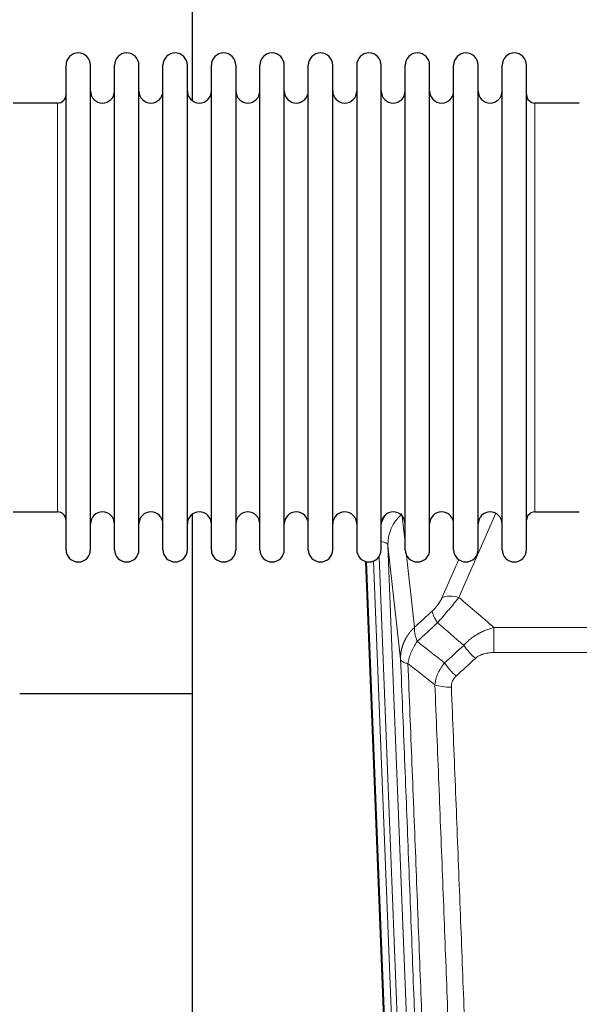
# Model space of a CAD drawing. Header units: inches. Extents: x 0 to 29700, y -16 to 21000.
# Tile 15 of 212: x 3922 to 4155, y 7309 to 7719. Entities that reach past the tile are written whole.
import ezdxf

# ---------------------------------------------------------------- set-up
doc = ezdxf.new("R2010")
doc.units = ezdxf.units.IN
doc.layers.add('254', color=7, linetype='Continuous', true_color=0xffffff)

msp = doc.modelspace()

# ---------------------------------------------------------------- linework, layer by layer
at = {"layer": '254', "color": 2, "linetype": 'Continuous', "lineweight": 25}
for p, q in [((3993.745, 7723.555), (3993.745, 7685.31)), ((3941.085, 7688.705), (3941.085, 7700.106)), ((3951.285, 7688.705), (3951.285, 7700.106)), ((3961.285, 7688.705), (3961.285, 7700.106)), ((3971.485, 7688.705), (3971.485, 7700.106)), ((3981.485, 7688.705), (3981.485, 7700.106)), ((3991.685, 7688.705), (3991.685, 7700.106)), ((4001.685, 7688.705), (4001.685, 7700.106)), ((4011.885, 7700.106), (4011.885, 7688.705)), ((4021.885, 7688.705), (4021.885, 7700.106)), ((4032.085, 7688.705), (4032.085, 7700.106)), ((4042.085, 7498.306), (4042.085, 7700.106)), ((4052.285, 7498.306), (4052.285, 7700.106)), ((4062.285, 7700.106), (4062.285, 7498.306)), ((4072.485, 7498.306), (4072.485, 7700.106)), ((4082.485, 7498.306), (4082.485, 7700.106)), ((4092.685, 7498.306), (4092.685, 7700.106)), ((4102.685, 7498.306), (4102.685, 7700.106)), ((4112.885, 7498.306), (4112.885, 7700.106)), ((4122.885, 7498.306), (4122.885, 7700.106)), ((4133.085, 7498.306), (4133.085, 7700.106)), ((3941.085, 7498.306), (3941.085, 7688.705)), ((3951.285, 7498.306), (3951.285, 7688.705)), ((3961.285, 7498.306), (3961.285, 7688.705)), ((3971.485, 7498.306), (3971.485, 7688.705)), ((3981.485, 7498.306), (3981.485, 7688.705)), ((3991.685, 7498.306), (3991.685, 7688.705)), ((4001.685, 7498.306), (4001.685, 7688.705)), ((4011.885, 7688.705), (4011.885, 7498.306)), ((4021.885, 7498.306), (4021.885, 7688.705)), ((4032.085, 7498.306), (4032.085, 7688.705)), ((3937.585, 7684.356), (3919.085, 7684.356)), ((4155.085, 7684.356), (4136.585, 7684.356)), ((3919.085, 7514.056), (3937.585, 7514.056)), ((4136.585, 7514.056), (4155.085, 7514.056)), ((3993.745, 7513.097), (3993.745, 7286.296)), ((4078.68, 7174.002), (4066.107, 7493.365)), ((3993.777, 7438.331), (3921.796, 7438.331))]:
    msp.add_line(p, q, dxfattribs=at)
at = {"layer": '254', "color": 110, "linetype": 'Continuous', "lineweight": 13}
for p, q in [((3937.585, 7674.735), (3937.585, 7684.356)), ((4136.585, 7514.056), (4136.585, 7684.356)), ((3937.585, 7514.056), (3937.585, 7674.735)), ((4081.257, 7512.337), (4082.485, 7501.25)), ((4120.252, 7513.46), (4104.872, 7478.429)), ((4075.321, 7500.083), (4088.387, 7168.19)), ((4080.569, 7452.677), (4075.321, 7500.083)), ((4079.054, 7170.744), (4066.355, 7493.307)), ((4069.29, 7493.575), (4082.048, 7169.524)), ((4071.577, 7495.399), (4084.395, 7169.816)), ((4083.074, 7495.926), (4086.383, 7466.029)), ((4097.81, 7478.279), (4104.79, 7494.177)), ((4119.498, 7465.909), (4352.671, 7465.909)), ((4119.498, 7455.478), (4119.498, 7465.909)), ((4352.671, 7455.478), (4119.498, 7455.478))]:
    msp.add_line(p, q, dxfattribs=at)
at = {"layer": '254', "color": 2, "linetype": 'Continuous', "lineweight": 25}
for centre, radius, start, end in [((3946.185, 7700.106), 5.1, 0, 180), ((3966.385, 7700.106), 5.1, 0, 180), ((3986.585, 7700.106), 5.1, 0, 180), ((4006.785, 7700.106), 5.1, 0, 180), ((4026.985, 7700.106), 5.1, 0, 180), ((4047.185, 7700.106), 5.1, 0, 180), ((4067.385, 7700.106), 5.1, 0, 180), ((4087.585, 7700.106), 5.1, 0, 180), ((4107.785, 7700.106), 5.1, 0, 180), ((4127.985, 7700.106), 5.1, 0, 180), ((3937.585, 7687.856), 3.5, 270, 0), ((3956.285, 7689.356), 5, 180, 0), ((3976.485, 7689.356), 5, 180, 0), ((3996.685, 7689.356), 5, 180, 0), ((4016.885, 7689.356), 5, 180, 0), ((4037.085, 7689.356), 5, 180, 0), ((4057.285, 7689.356), 5, 180, 0), ((4077.485, 7689.356), 5, 180, 0), ((4097.685, 7689.356), 5, 180, 0), ((4117.885, 7689.356), 5, 180, 0), ((4136.585, 7687.856), 3.5, 180, 270), ((3937.585, 7510.556), 3.5, 0, 90), ((3956.285, 7509.056), 5, 0, 180), ((3976.485, 7509.056), 5, 0, 180), ((3996.685, 7509.056), 5, 0, 180), ((4016.885, 7509.056), 5, 0, 180), ((4037.085, 7509.056), 5, 0, 180), ((4057.285, 7509.056), 5, 0, 180), ((4077.485, 7509.056), 5, 0, 180), ((4097.685, 7509.056), 5, 0, 180), ((4117.885, 7509.056), 5, 0, 180), ((4136.585, 7510.556), 3.5, 90, 180), ((3946.185, 7498.306), 5.1, 180, 0), ((3966.385, 7498.306), 5.1, 180, 0), ((3986.585, 7498.306), 5.1, 180, 0), ((4006.785, 7498.306), 5.1, 180, 0), ((4026.985, 7498.306), 5.1, 180, 0), ((4047.185, 7498.306), 5.1, 180, 0), ((4067.385, 7498.306), 5.1, 180, 0), ((4087.585, 7498.306), 5.1, 180, 0), ((4107.785, 7498.306), 5.1, 180, 0), ((4127.985, 7498.306), 5.1, 180, 0)]:
    msp.add_arc(centre, radius, start, end, dxfattribs=at)
at = {"layer": '254', "color": 110, "linetype": 'Continuous', "lineweight": 13}
for centre, major_axis, ratio, start_param, end_param in [((4095.348, 7502.429), (24.034, -0.11), 0.8859493, 2.6223803, 2.8322909), ((4095.348, 7500.582), (20.033, -0.591), 0.8872905, 2.3837407, 3.2028538), ((4071.329, 7499.863), (3.997, 0.157), 0.4614673, 0.0341943, 1.2593116), ((4104.872, 7472.257), (-9.156, 4.02), 0.5833249, 4.9631119, 5.806783), ((4100.784, 7466.659), (6.719, -7.407), 0.3029797, 3.5431496, 4.2886573), ((4111.74, 7457.272), (6.736, -7.391), 0.3030979, 4.2875497, 5.03344), ((4103.731, 7449.98), (6.729, -7.397), 0.3051216, 4.2889758, 5.0360109), ((4101.759, 7445.386), (-9.992, -0.404), 0.431453, 0.7935197, 1.5533391)]:
    msp.add_ellipse(centre, major_axis=major_axis, ratio=ratio, start_param=start_param, end_param=end_param, dxfattribs=at)
for points, knots in [([(4097.81, 7478.279), (4097.785, 7478.222), (4097.759, 7478.164), (4097.706, 7478.048), (4097.679, 7477.989), (4097.596, 7477.813), (4097.539, 7477.696), (4097.359, 7477.341), (4097.231, 7477.101), (4097.023, 7476.739), (4096.951, 7476.617), (4096.839, 7476.434), (4096.783, 7476.342), (4096.724, 7476.249), (4096.685, 7476.187), (4096.665, 7476.156), (4096.486, 7475.879), (4096.319, 7475.633), (4095.968, 7475.147), (4095.784, 7474.906), (4095.544, 7474.607), (4095.471, 7474.518), (4095.397, 7474.429), (4095.347, 7474.369), (4095.322, 7474.34), (4095.197, 7474.192), (4095.096, 7474.076), (4094.789, 7473.733), (4094.581, 7473.512), (4094.157, 7473.085), (4093.942, 7472.879), (4093.723, 7472.681)], [0, 0, 0, 0, 0.03125, 0.03125, 0.0625, 0.0625, 0.125, 0.125, 0.25, 0.25, 0.3125, 0.3125, 0.34375, 0.359375, 0.359375, 0.375, 0.375, 0.5, 0.5, 0.625, 0.625, 0.65625, 0.671875, 0.671875, 0.6875, 0.6875, 0.75, 0.75, 0.875, 0.875, 1, 1, 1, 1]), ([(4095.976, 7467.849), (4096.36, 7468.287), (4097.13, 7469.171), (4097.906, 7470.071), (4098.49, 7470.751), (4098.685, 7470.979), (4098.929, 7471.265), (4098.978, 7471.322), (4099.075, 7471.437), (4099.222, 7471.608), (4099.367, 7471.779), (4099.851, 7472.35), (4100.235, 7472.803), (4100.994, 7473.706), (4101.369, 7474.156), (4101.834, 7474.714), (4101.927, 7474.826), (4102.111, 7475.048), (4102.386, 7475.38), (4102.657, 7475.708), (4103.191, 7476.357), (4103.538, 7476.782), (4104.048, 7477.409), (4104.216, 7477.616), (4104.464, 7477.923), (4104.547, 7478.025), (4104.71, 7478.228), (4104.791, 7478.329), (4104.872, 7478.429)], [0, 0, 0, 0, 0.125, 0.25, 0.25, 0.3125, 0.3125, 0.328125, 0.328125, 0.34375, 0.375, 0.375, 0.5, 0.5, 0.625, 0.625, 0.65625, 0.65625, 0.6875, 0.75, 0.75, 0.875, 0.875, 0.9375, 0.9375, 0.96875, 0.96875, 1, 1, 1, 1]), ([(4080.569, 7452.677), (4080.568, 7452.697), (4080.566, 7452.737), (4080.565, 7452.797), (4080.563, 7452.856), (4080.562, 7452.916), (4080.56, 7452.976), (4080.56, 7453.036), (4080.559, 7453.095), (4080.558, 7453.155), (4080.558, 7453.215), (4080.558, 7453.274), (4080.559, 7453.334), (4080.559, 7453.393), (4080.56, 7453.453), (4080.561, 7453.513), (4080.562, 7453.572), (4080.563, 7453.632), (4080.565, 7453.691), (4080.567, 7453.751), (4080.569, 7453.81), (4080.572, 7453.87), (4080.574, 7453.929), (4080.577, 7453.989), (4080.58, 7454.048), (4080.583, 7454.107), (4080.587, 7454.167), (4080.591, 7454.226), (4080.595, 7454.285), (4080.599, 7454.345), (4080.603, 7454.404), (4080.608, 7454.463), (4080.613, 7454.522), (4080.618, 7454.582), (4080.623, 7454.641), (4080.629, 7454.7), (4080.635, 7454.759), (4080.641, 7454.818), (4080.647, 7454.877), (4080.654, 7454.936), (4080.66, 7454.995), (4080.667, 7455.054), (4080.674, 7455.113), (4080.682, 7455.172), (4080.689, 7455.231), (4080.697, 7455.289), (4080.705, 7455.348), (4080.713, 7455.407), (4080.722, 7455.466), (4080.731, 7455.524), (4080.739, 7455.583), (4080.749, 7455.641), (4080.758, 7455.7), (4080.768, 7455.758), (4080.777, 7455.817), (4080.787, 7455.875), (4080.798, 7455.934), (4080.808, 7455.992), (4080.819, 7456.05), (4080.83, 7456.108), (4080.841, 7456.167), (4080.852, 7456.225), (4080.863, 7456.283), (4080.875, 7456.341), (4080.887, 7456.399), (4080.899, 7456.457), (4080.912, 7456.515), (4080.924, 7456.572), (4080.937, 7456.63), (4080.95, 7456.688), (4080.963, 7456.746), (4080.977, 7456.803), (4080.99, 7456.861), (4081.004, 7456.918), (4081.018, 7456.976), (4081.032, 7457.033), (4081.047, 7457.091), (4081.061, 7457.148), (4081.076, 7457.205), (4081.091, 7457.262), (4081.106, 7457.32), (4081.122, 7457.377), (4081.138, 7457.434), (4081.153, 7457.491), (4081.17, 7457.548), (4081.186, 7457.604), (4081.202, 7457.661), (4081.219, 7457.718), (4081.236, 7457.775), (4081.253, 7457.831), (4081.27, 7457.888), (4081.288, 7457.944), (4081.305, 7458.001), (4081.323, 7458.057), (4081.341, 7458.113), (4081.359, 7458.169), (4081.378, 7458.226), (4081.397, 7458.282), (4081.415, 7458.338), (4081.434, 7458.394), (4081.454, 7458.449), (4081.473, 7458.505), (4081.493, 7458.561), (4081.512, 7458.617), (4081.532, 7458.672), (4081.553, 7458.728), (4081.573, 7458.783), (4081.594, 7458.839), (4081.614, 7458.894), (4081.635, 7458.949), (4081.656, 7459.004), (4081.678, 7459.059), (4081.699, 7459.115), (4081.721, 7459.169), (4081.743, 7459.224), (4081.765, 7459.279), (4081.787, 7459.334), (4081.809, 7459.389), (4081.832, 7459.443), (4081.855, 7459.498), (4081.878, 7459.552), (4081.901, 7459.606), (4081.924, 7459.661), (4081.948, 7459.715), (4081.971, 7459.769), (4081.995, 7459.823), (4082.019, 7459.877), (4082.043, 7459.931), (4082.068, 7459.984), (4082.092, 7460.038), (4082.117, 7460.092), (4082.142, 7460.145), (4082.167, 7460.199), (4082.192, 7460.252), (4082.218, 7460.305), (4082.243, 7460.359), (4082.269, 7460.412), (4082.295, 7460.465), (4082.321, 7460.518), (4082.347, 7460.571), (4082.374, 7460.623), (4082.4, 7460.676), (4082.427, 7460.729), (4082.454, 7460.781), (4082.481, 7460.834), (4082.509, 7460.886), (4082.536, 7460.938), (4082.564, 7460.99), (4082.591, 7461.042), (4082.619, 7461.094), (4082.648, 7461.146), (4082.676, 7461.198), (4082.704, 7461.25), (4082.733, 7461.301), (4082.762, 7461.353), (4082.79, 7461.404), (4082.82, 7461.456), (4082.849, 7461.507), (4082.878, 7461.558), (4082.908, 7461.609), (4082.937, 7461.66), (4082.967, 7461.711), (4082.997, 7461.762), (4083.028, 7461.812), (4083.058, 7461.863), (4083.088, 7461.913), (4083.119, 7461.964), (4083.15, 7462.014), (4083.181, 7462.064), (4083.212, 7462.114), (4083.243, 7462.164), (4083.274, 7462.214), (4083.306, 7462.264), (4083.338, 7462.314), (4083.37, 7462.363), (4083.402, 7462.413), (4083.434, 7462.462), (4083.466, 7462.512), (4083.498, 7462.561), (4083.531, 7462.61), (4083.564, 7462.659), (4083.597, 7462.708), (4083.63, 7462.757), (4083.663, 7462.805), (4083.696, 7462.854), (4083.729, 7462.902), (4083.763, 7462.951), (4083.797, 7462.999), (4083.831, 7463.047), (4083.865, 7463.095), (4083.899, 7463.143), (4083.933, 7463.191), (4083.967, 7463.239), (4084.002, 7463.287), (4084.037, 7463.334), (4084.071, 7463.382), (4084.106, 7463.429), (4084.141, 7463.476), (4084.177, 7463.524), (4084.212, 7463.571), (4084.247, 7463.618), (4084.283, 7463.664), (4084.319, 7463.711), (4084.355, 7463.758), (4084.391, 7463.804), (4084.427, 7463.851), (4084.463, 7463.897), (4084.499, 7463.943), (4084.536, 7463.989), (4084.573, 7464.035), (4084.609, 7464.081), (4084.646, 7464.127), (4084.683, 7464.172), (4084.72, 7464.218), (4084.758, 7464.263), (4084.795, 7464.309), (4084.832, 7464.354), (4084.87, 7464.399), (4084.908, 7464.444), (4084.946, 7464.489), (4084.984, 7464.534), (4085.022, 7464.578), (4085.06, 7464.623), (4085.098, 7464.667), (4085.137, 7464.712), (4085.175, 7464.756), (4085.214, 7464.8), (4085.253, 7464.844), (4085.292, 7464.888), (4085.331, 7464.931), (4085.37, 7464.975), (4085.409, 7465.019), (4085.449, 7465.062), (4085.488, 7465.105), (4085.528, 7465.149), (4085.567, 7465.192), (4085.607, 7465.235), (4085.647, 7465.277), (4085.687, 7465.32), (4085.727, 7465.363), (4085.767, 7465.405), (4085.808, 7465.448), (4085.848, 7465.49), (4085.889, 7465.532), (4085.929, 7465.574), (4085.97, 7465.616), (4086.011, 7465.658), (4086.052, 7465.7), (4086.093, 7465.741), (4086.134, 7465.783), (4086.176, 7465.824), (4086.217, 7465.865), (4086.258, 7465.906), (4086.3, 7465.947), (4086.342, 7465.988), (4086.37, 7466.015), (4086.383, 7466.029)], [0, 0, 0, 0, 0.0042303, 0.0084583, 0.0126838, 0.016907, 0.0211277, 0.0253461, 0.0295621, 0.0337757, 0.037987, 0.0421959, 0.0464023, 0.0506064, 0.0548082, 0.0590075, 0.0632045, 0.0673991, 0.0715913, 0.0757811, 0.0799686, 0.0841537, 0.0883364, 0.0925167, 0.0966947, 0.1008703, 0.1050435, 0.1092144, 0.1133829, 0.117549, 0.1217128, 0.1258741, 0.1300332, 0.1341898, 0.1383441, 0.1424961, 0.1466456, 0.1507929, 0.1549377, 0.1590802, 0.1632203, 0.1673581, 0.1714935, 0.1756266, 0.1797573, 0.1838856, 0.1880116, 0.1921352, 0.1962565, 0.2003755, 0.204492, 0.2086063, 0.2127182, 0.2168277, 0.2209349, 0.2250397, 0.2291422, 0.2332423, 0.2373401, 0.2414356, 0.2455287, 0.2496195, 0.2537079, 0.257794, 0.2618777, 0.2659591, 0.2700382, 0.2741149, 0.2781893, 0.2822614, 0.2863311, 0.2903985, 0.2944635, 0.2985262, 0.3025866, 0.3066447, 0.3107004, 0.3147538, 0.3188048, 0.3228536, 0.3269, 0.3309441, 0.3349858, 0.3390253, 0.3430624, 0.3470972, 0.3511296, 0.3551598, 0.3591876, 0.3632131, 0.3672363, 0.3712571, 0.3752757, 0.3792919, 0.3833058, 0.3873174, 0.3913267, 0.3953337, 0.3993384, 0.4033407, 0.4073408, 0.4113385, 0.4153339, 0.419327, 0.4233179, 0.4273064, 0.4312926, 0.4352765, 0.4392581, 0.4432373, 0.4472143, 0.451189, 0.4551614, 0.4591315, 0.4630993, 0.4670648, 0.471028, 0.4749889, 0.4789475, 0.4829038, 0.4868578, 0.4908095, 0.494759, 0.4987061, 0.502651, 0.5065936, 0.5105338, 0.5144718, 0.5184076, 0.522341, 0.5262721, 0.530201, 0.5341276, 0.5380519, 0.5419739, 0.5458936, 0.5498111, 0.5537262, 0.5576392, 0.5615498, 0.5654581, 0.5693642, 0.573268, 0.5771696, 0.5810688, 0.5849658, 0.5888606, 0.592753, 0.5966432, 0.6005311, 0.6044168, 0.6083002, 0.6121813, 0.6160602, 0.6199368, 0.6238111, 0.6276832, 0.6315531, 0.6354206, 0.6392859, 0.643149, 0.6470098, 0.6508684, 0.6547247, 0.6585787, 0.6624305, 0.66628, 0.6701273, 0.6739724, 0.6778152, 0.6816557, 0.685494, 0.6893301, 0.6931639, 0.6969955, 0.7008248, 0.7046519, 0.7084768, 0.7122994, 0.7161198, 0.7199379, 0.7237539, 0.7275675, 0.731379, 0.7351882, 0.7389952, 0.7427999, 0.7466024, 0.7504027, 0.7542008, 0.7579966, 0.7617902, 0.7655816, 0.7693708, 0.7731577, 0.7769424, 0.7807249, 0.7845052, 0.7882833, 0.7920591, 0.7958327, 0.7996042, 0.8033734, 0.8071403, 0.8109051, 0.8146677, 0.818428, 0.8221862, 0.8259421, 0.8296958, 0.8334474, 0.8371967, 0.8409438, 0.8446887, 0.8484314, 0.8521719, 0.8559102, 0.8596463, 0.8633802, 0.867112, 0.8708415, 0.8745688, 0.8782939, 0.8820169, 0.8857376, 0.8894562, 0.8931726, 0.8968867, 0.9005987, 0.9043086, 0.9080162, 0.9117216, 0.9154249, 0.919126, 0.9228249, 0.9265216, 0.9302161, 0.9339085, 0.9375987, 0.9412867, 0.9449725, 0.9486562, 0.9523377, 0.956017, 0.9596942, 0.9633691, 0.967042, 0.9707126, 0.9743811, 0.9780474, 0.9817116, 0.9853736, 0.9890334, 0.9926911, 0.9963466, 1, 1, 1, 1]), ([(4087.489, 7460.143), (4087.383, 7460.426), (4087.282, 7460.708), (4087.095, 7461.265), (4087.008, 7461.541), (4086.848, 7462.083), (4086.776, 7462.351), (4086.647, 7462.874), (4086.59, 7463.131), (4086.494, 7463.632), (4086.454, 7463.876), (4086.391, 7464.35), (4086.369, 7464.58), (4086.328, 7465.245), (4086.337, 7465.657), (4086.383, 7466.029)], [0, 0, 0, 0, 0.125, 0.125, 0.25, 0.25, 0.375, 0.375, 0.5, 0.5, 0.625, 0.625, 0.75, 0.75, 1, 1, 1, 1]), ([(4106.922, 7458.458), (4107.122, 7458.687), (4107.328, 7458.912), (4107.645, 7459.244), (4107.752, 7459.353), (4107.969, 7459.57), (4108.078, 7459.678), (4108.631, 7460.209), (4109.092, 7460.615), (4110.049, 7461.393), (4110.545, 7461.764), (4111.187, 7462.207), (4111.316, 7462.294), (4111.512, 7462.423), (4111.578, 7462.466), (4111.709, 7462.551), (4111.775, 7462.594), (4112.106, 7462.803), (4112.441, 7463.007), (4112.781, 7463.203), (4112.917, 7463.28), (4112.985, 7463.319), (4113.191, 7463.433), (4113.328, 7463.508), (4113.742, 7463.729), (4114.019, 7463.871), (4114.857, 7464.28), (4115.422, 7464.531), (4116.565, 7464.993), (4117.143, 7465.204), (4118.311, 7465.586), (4118.902, 7465.757), (4119.498, 7465.909)], [0, 0, 0, 0, 0.0625, 0.0625, 0.09375, 0.09375, 0.125, 0.125, 0.25, 0.25, 0.375, 0.375, 0.40625, 0.40625, 0.421875, 0.421875, 0.4375, 0.4375, 0.5, 0.515625, 0.515625, 0.53125, 0.53125, 0.5625, 0.5625, 0.625, 0.625, 0.75, 0.75, 0.875, 0.875, 1, 1, 1, 1]), ([(4083.624, 7450.897), (4083.753, 7451.641), (4083.931, 7452.404), (4084.388, 7453.949), (4084.666, 7454.73), (4085.153, 7455.904), (4085.328, 7456.295), (4085.7, 7457.076), (4085.898, 7457.466), (4086.524, 7458.628), (4086.986, 7459.394), (4087.489, 7460.143)], [0, 0, 0, 0, 0.25, 0.25, 0.5, 0.5, 0.625, 0.625, 0.75, 0.75, 1, 1, 1, 1]), ([(4092.764, 7130.009), (4092.319, 7142.856), (4091.413, 7168.707), (4090.006, 7207.951), (4089.036, 7234.425), (4088.482, 7249.404), (4088.42, 7251.07), (4088.296, 7254.403), (4088.11, 7259.407), (4087.674, 7271.106), (4087.295, 7281.175), (4086.977, 7289.588), (4086.913, 7291.272), (4086.785, 7294.642), (4086.594, 7299.7), (4086.143, 7311.523), (4085.753, 7321.696), (4084.967, 7342.091), (4083.904, 7369.419), (4082.263, 7410.813), (4081.138, 7438.678), (4080.569, 7452.677)], [0, 0, 0, 0, 0.125, 0.25, 0.375, 0.375, 0.390625, 0.390625, 0.40625, 0.4375, 0.5, 0.5, 0.515625, 0.515625, 0.53125, 0.5625, 0.625, 0.625, 0.75, 0.875, 1, 1, 1, 1]), ([(4080.569, 7452.677), (4080.598, 7452.474), (4080.688, 7452.278), (4080.911, 7452.004), (4081, 7451.916), (4081.206, 7451.746), (4081.323, 7451.666), (4081.584, 7451.512), (4081.729, 7451.44), (4082.043, 7451.304), (4082.213, 7451.241), (4082.577, 7451.124), (4082.771, 7451.071), (4083.181, 7450.976), (4083.398, 7450.933), (4083.624, 7450.897)], [0, 0, 0, 0, 0.25, 0.25, 0.375, 0.375, 0.5, 0.5, 0.625, 0.625, 0.75, 0.75, 0.875, 0.875, 1, 1, 1, 1]), ([(4111.74, 7453.002), (4111.865, 7453.117), (4111.995, 7453.228), (4112.197, 7453.387), (4112.265, 7453.439), (4112.403, 7453.541), (4112.472, 7453.59), (4112.825, 7453.832), (4113.119, 7454.008), (4113.729, 7454.326), (4114.045, 7454.469), (4114.453, 7454.63), (4114.535, 7454.661), (4114.7, 7454.721), (4114.782, 7454.75), (4115.03, 7454.834), (4115.197, 7454.886), (4115.698, 7455.03), (4116.035, 7455.112), (4116.715, 7455.249), (4117.057, 7455.305), (4117.747, 7455.393), (4118.094, 7455.425), (4118.793, 7455.467), (4119.145, 7455.478), (4119.498, 7455.478)], [0, 0, 0, 0, 0.0625, 0.0625, 0.09375, 0.09375, 0.125, 0.125, 0.25, 0.25, 0.375, 0.375, 0.40625, 0.40625, 0.4375, 0.4375, 0.5, 0.5, 0.625, 0.625, 0.75, 0.75, 0.875, 0.875, 1, 1, 1, 1]), ([(4083.624, 7450.897), (4084.195, 7436.844), (4085.323, 7408.873), (4086.968, 7367.322), (4088.035, 7339.89), (4088.823, 7319.418), (4089.214, 7309.207), (4089.666, 7297.338), (4089.858, 7292.261), (4089.986, 7288.878), (4090.05, 7287.188), (4090.369, 7278.742), (4090.749, 7268.635), (4091.186, 7256.892), (4091.373, 7251.869), (4091.497, 7248.523), (4091.559, 7246.851), (4092.115, 7231.815), (4093.088, 7205.24), (4094.499, 7165.846), (4095.407, 7139.897), (4095.853, 7127.001)], [0, 0, 0, 0, 0.125, 0.25, 0.375, 0.375, 0.4375, 0.46875, 0.484375, 0.484375, 0.5, 0.5, 0.5625, 0.59375, 0.609375, 0.609375, 0.625, 0.625, 0.75, 0.875, 1, 1, 1, 1]), ([(4094.876, 7442.03), (4094.912, 7442.423), (4094.966, 7442.818), (4095.054, 7443.312), (4095.072, 7443.411), (4095.112, 7443.609), (4095.133, 7443.709), (4095.198, 7444.005), (4095.246, 7444.203), (4095.403, 7444.794), (4095.644, 7445.578), (4095.952, 7446.354), (4096.208, 7446.933), (4096.32, 7447.173), (4096.439, 7447.413), (4096.487, 7447.509), (4096.511, 7447.557), (4096.584, 7447.701), (4096.634, 7447.796), (4096.888, 7448.27), (4097.107, 7448.644), (4097.572, 7449.379), (4098.066, 7450.103), (4098.618, 7450.803), (4098.909, 7451.147)], [0, 0, 0, 0, 0.125, 0.125, 0.15625, 0.15625, 0.1875, 0.1875, 0.25, 0.25, 0.375, 0.5, 0.5, 0.5625, 0.578125, 0.578125, 0.59375, 0.59375, 0.625, 0.625, 0.75, 0.75, 0.875, 1, 1, 1, 1]), ([(4101.759, 7441.069), (4101.751, 7441.282), (4101.753, 7441.495), (4101.77, 7441.762), (4101.774, 7441.815), (4101.784, 7441.921), (4101.789, 7441.974), (4101.808, 7442.133), (4101.824, 7442.239), (4101.879, 7442.553), (4101.928, 7442.759), (4102.048, 7443.166), (4102.12, 7443.367), (4102.246, 7443.663), (4102.291, 7443.761), (4102.364, 7443.907), (4102.389, 7443.956), (4102.44, 7444.052), (4102.466, 7444.1), (4102.601, 7444.337), (4102.719, 7444.519), (4102.975, 7444.872), (4103.113, 7445.043), (4103.408, 7445.371), (4103.565, 7445.529), (4103.731, 7445.681)], [0, 0, 0, 0, 0.125, 0.125, 0.15625, 0.15625, 0.1875, 0.1875, 0.25, 0.25, 0.375, 0.375, 0.5, 0.5, 0.5625, 0.5625, 0.59375, 0.59375, 0.625, 0.625, 0.75, 0.75, 0.875, 0.875, 1, 1, 1, 1]), ([(4106.85, 7123.432), (4106.412, 7136.129), (4105.52, 7161.675), (4104.598, 7187.521), (4103.895, 7207.02), (4103.659, 7213.538), (4103.183, 7226.612), (4102.943, 7233.168), (4102.216, 7252.892), (4101.724, 7266.112), (4101.1, 7282.726), (4100.975, 7286.053), (4100.723, 7292.715), (4100.344, 7302.721), (4099.961, 7312.763), (4099.189, 7332.895), (4098.146, 7359.869), (4096.536, 7400.721), (4095.434, 7428.217), (4094.876, 7442.03)], [0, 0, 0, 0, 0.125, 0.25, 0.25, 0.3125, 0.3125, 0.375, 0.375, 0.5, 0.5, 0.53125, 0.53125, 0.5625, 0.625, 0.625, 0.75, 0.875, 1, 1, 1, 1]), ([(4101.759, 7441.069), (4102.317, 7427.238), (4103.417, 7399.708), (4105.025, 7358.804), (4106.067, 7331.796), (4106.838, 7311.637), (4107.22, 7301.583), (4107.599, 7291.565), (4107.85, 7284.894), (4107.975, 7281.563), (4108.599, 7264.928), (4109.09, 7251.691), (4109.815, 7231.941), (4110.055, 7225.377), (4110.531, 7212.286), (4110.767, 7205.76), (4111.469, 7186.237), (4112.39, 7160.357), (4113.28, 7134.779), (4113.718, 7122.066)], [0, 0, 0, 0, 0.125, 0.25, 0.375, 0.375, 0.4375, 0.46875, 0.46875, 0.5, 0.5, 0.625, 0.625, 0.6875, 0.6875, 0.75, 0.75, 0.875, 1, 1, 1, 1])]:
    msp.add_open_spline(points, degree=3, knots=knots, dxfattribs=at)
for points in [[(4104.872, 7478.429), (4109.751, 7474.258), (4114.626, 7470.085), (4119.498, 7465.909)], [(4086.383, 7466.029), (4088.83, 7468.244), (4091.277, 7470.462), (4093.723, 7472.681)], [(4095.976, 7467.849), (4093.147, 7465.278), (4090.318, 7462.709), (4087.489, 7460.143)], [(4106.922, 7458.458), (4103.276, 7461.59), (4099.627, 7464.72), (4095.976, 7467.849)], [(4087.489, 7460.143), (4091.294, 7457.14), (4095.1, 7454.141), (4098.909, 7451.147)], [(4098.909, 7451.147), (4101.58, 7453.582), (4104.251, 7456.019), (4106.922, 7458.458)], [(4111.74, 7453.002), (4109.071, 7450.56), (4106.401, 7448.119), (4103.731, 7445.681)], [(4094.876, 7442.03), (4091.123, 7444.981), (4087.373, 7447.937), (4083.624, 7450.897)]]:
    msp.add_open_spline(points, degree=3, dxfattribs=at)

doc.saveas('drawing.dxf')
